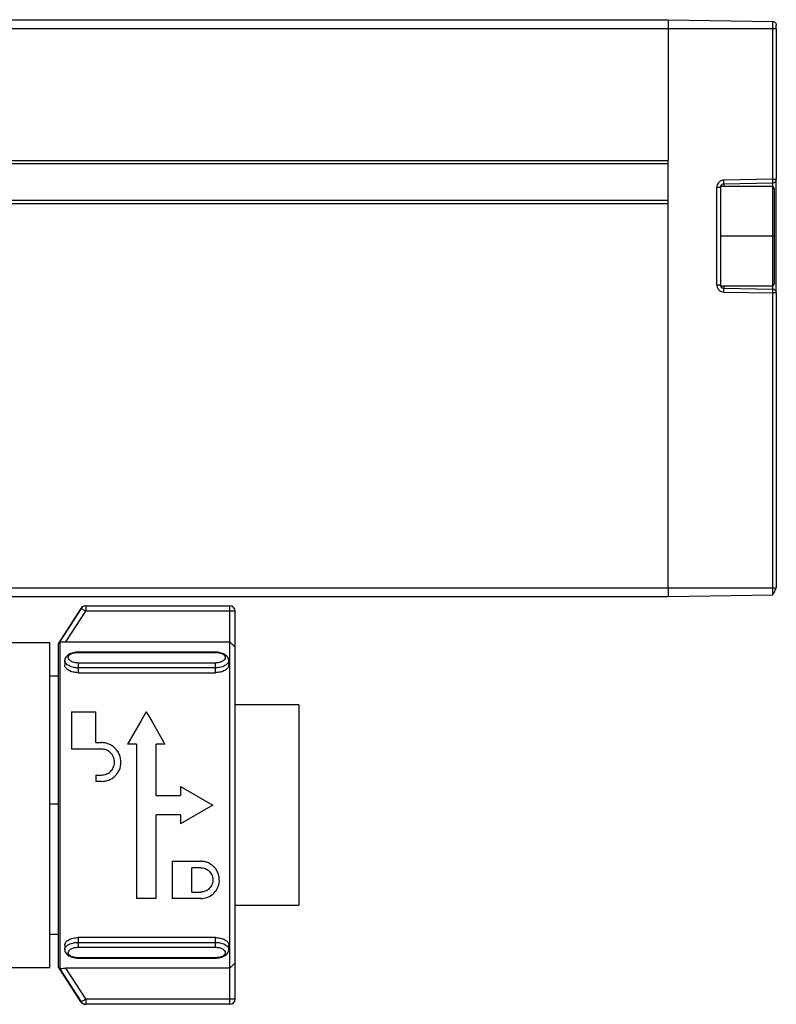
# Model space of a CAD drawing. Header units: millimetres. Extents: x -565 to 1730, y 407 to 731.
# Tile 26 of 26: x 1688 to 1730, y 546 to 600. Entities that reach past the tile are written whole.
import ezdxf

# ---------------------------------------------------------------- set-up
doc = ezdxf.new("R2010")
doc.units = ezdxf.units.MM

# ---------------------------------------------------------------- blocks, each defined once
blk = doc.blocks.new('Drawing View6')
at = {"color": 7, "linetype": 'Continuous', "lineweight": 25}
for p, q in [((-411.728, 40.045), (76.272, 40.045)), ((76.272, 40.045), (76.272, 39.545)), ((76.272, 40.045), (82.075, 39.944)), ((82.075, 39.545), (82.075, 39.944)), ((76.272, 39.545), (-411.728, 39.545)), ((76.272, 39.545), (76.272, 32.245)), ((82.075, 39.545), (76.272, 39.545)), ((82.075, 31.196), (82.075, 39.545)), ((82.272, 39.545), (82.257, 39.545)), ((82.272, 39.545), (82.272, 31.196)), ((-411.728, 32.245), (76.272, 32.245)), ((76.272, 29.845), (76.272, 32.245)), ((76.272, 32.045), (-411.728, 32.045)), ((82.075, 31.196), (79.368, 31.149)), ((82.075, 31.196), (82.272, 31.196)), ((82.272, 24.895), (82.272, 31.196)), ((78.975, 25.342), (78.975, 30.749)), ((79.172, 30.749), (78.975, 30.749)), ((79.172, 30.749), (79.172, 29.289)), ((82.072, 30.795), (79.179, 30.795)), ((79.368, 30.949), (82.075, 30.996)), ((79.368, 30.949), (79.368, 30.795)), ((82.172, 30.695), (82.072, 30.795)), ((82.072, 28.045), (82.072, 30.795)), ((82.075, 30.792), (82.075, 30.996)), ((82.172, 28.045), (82.172, 30.695)), ((-411.728, 30.045), (76.272, 30.045)), ((76.272, 29.845), (-411.728, 29.845)), ((76.272, 8.545), (76.272, 29.845)), ((79.172, 29.289), (79.172, 28.045)), ((79.172, 28.045), (79.172, 26.802)), ((82.072, 28.045), (79.172, 28.045)), ((82.072, 25.295), (82.072, 28.045)), ((82.072, 28.045), (82.172, 28.045)), ((82.172, 25.395), (82.172, 28.045)), ((79.172, 26.802), (79.172, 25.342)), ((78.975, 25.342), (79.172, 25.342)), ((79.177, 25.295), (82.072, 25.295)), ((79.368, 25.295), (79.368, 25.144)), ((79.368, 25.144), (79.368, 25.142)), ((82.075, 25.095), (79.368, 25.142)), ((82.072, 25.295), (82.172, 25.395)), ((82.075, 25.096), (82.075, 25.299)), ((79.368, 24.942), (82.075, 24.895)), ((82.075, 25.095), (82.075, 25.096)), ((82.075, 8.545), (82.075, 24.895)), ((82.272, 24.895), (82.075, 24.895)), ((82.272, 24.895), (82.272, 8.545)), ((-411.728, 8.545), (76.272, 8.545)), ((76.272, 8.545), (76.272, 8.045)), ((76.272, 8.545), (82.075, 8.545)), ((82.075, 8.147), (82.075, 8.545)), ((82.257, 8.545), (82.272, 8.545)), ((76.272, 8.045), (-411.728, 8.045)), ((82.075, 8.147), (76.272, 8.045)), ((43.723, 7.408), (42.452, 5.45)), ((43.738, 7.408), (42.549, 5.572)), ((42.888, 5.545), (43.99, 7.245)), ((43.99, 7.545), (43.99, 7.245)), ((43.99, 7.545), (51.971, 7.545)), ((51.971, 7.245), (43.99, 7.245)), ((51.971, 5.545), (51.971, 7.245)), ((51.971, 7.245), (51.971, 7.545)), ((52.272, 7.245), (51.971, 7.245)), ((52.272, 5.272), (52.272, 7.245)), ((42, 5.5), (32.023, 5.5)), ((42, -12.5), (42, 5.5)), ((42.549, 5.572), (42.549, -12.572)), ((42.888, 5.545), (51.971, 5.545)), ((42.452, 5.45), (42.452, -12.45)), ((51.172, 4.988), (43.572, 4.988)), ((43.572, 4.965), (51.172, 4.965)), ((52.272, -12.272), (52.272, 5.272)), ((42.822, 4.515), (42.822, 4.259)), ((51.172, 4.378), (43.572, 4.378)), ((51.922, 4.259), (51.922, 4.515)), ((51.172, 4.109), (43.572, 4.109)), ((43.572, 4.109), (43.572, 3.841)), ((43.572, 3.841), (51.172, 3.841)), ((51.172, 3.841), (51.172, 4.109)), ((42.452, 3.65), (42, 3.65)), ((43.205, 1.675), (43.205, -0.395)), ((43.205, 1.675), (44.555, 1.675)), ((44.555, -0.035), (44.555, 1.675)), ((47.345, 1.675), (47.043, 1.15)), ((47.345, 1.675), (47.646, 1.15)), ((55.8, 2.05), (52.272, 2.05)), ((55.8, 2.05), (55.8, -9.05)), ((47.043, 1.15), (46.31, -0.125)), ((47.646, 1.15), (48.38, -0.125)), ((44.861, -0.395), (43.205, -0.395)), ((44.555, -0.035), (44.861, -0.035)), ((46.805, -0.125), (46.31, -0.125)), ((46.805, -0.125), (46.805, -8.684)), ((48.38, -0.125), (47.885, -0.125)), ((47.885, -2.96), (47.885, -0.125)), ((44.555, -1.835), (44.555, -2.195)), ((44.555, -1.835), (44.861, -1.835)), ((44.861, -2.195), (44.555, -2.195)), ((49.235, -2.465), (49.235, -2.96)), ((49.235, -2.465), (51.035, -3.5)), ((47.885, -2.96), (49.235, -2.96)), ((42, -3.425), (42.452, -3.425)), ((51.035, -3.5), (49.235, -4.535)), ((49.235, -4.04), (47.885, -4.04)), ((47.885, -8.684), (47.885, -4.04)), ((49.235, -4.04), (49.235, -4.535)), ((48.785, -6.614), (50.36, -6.614)), ((48.785, -6.614), (48.785, -8.684)), ((50.36, -6.974), (49.865, -6.974)), ((49.865, -8.324), (49.865, -6.974)), ((47.885, -8.684), (46.805, -8.684)), ((50.36, -8.684), (48.785, -8.684)), ((49.865, -8.324), (50.36, -8.324)), ((52.272, -9.05), (55.8, -9.05)), ((42, -10.65), (42.452, -10.65)), ((51.172, -10.841), (43.572, -10.841)), ((43.572, -10.841), (43.572, -11.109)), ((51.172, -11.109), (51.172, -10.841)), ((42.822, -11.259), (42.822, -11.515)), ((43.572, -11.109), (51.172, -11.109)), ((43.572, -11.378), (51.172, -11.378)), ((51.922, -11.515), (51.922, -11.259)), ((51.172, -11.965), (43.572, -11.965)), ((43.572, -11.988), (51.172, -11.988)), ((32.023, -12.5), (42, -12.5)), ((43.723, -14.408), (42.452, -12.45)), ((51.971, -12.545), (42.888, -12.545)), ((43.99, -14.245), (42.888, -12.545)), ((51.971, -14.245), (51.971, -12.545)), ((52.272, -14.245), (52.272, -12.272)), ((42.549, -12.572), (43.738, -14.408)), ((43.99, -14.245), (51.971, -14.245)), ((51.971, -14.545), (43.99, -14.545))]:
    blk.add_line(p, q, dxfattribs=at)
at = {"color": 7, "linetype": 'Continuous', "lineweight": 25, "flags": 128}
for points in [[(43.723, 7.408), (43.723, 7.408), (43.724, 7.408), (43.725, 7.408), (43.727, 7.408), (43.729, 7.408), (43.732, 7.408), (43.735, 7.408), (43.738, 7.408)], [(43.99, 7.545), (43.986, 7.545), (43.983, 7.545), (43.981, 7.545), (43.979, 7.545), (43.977, 7.545), (43.976, 7.545), (43.975, 7.545), (43.975, 7.545)], [(43.738, -14.408), (43.735, -14.408), (43.732, -14.408), (43.729, -14.408), (43.727, -14.408), (43.725, -14.408), (43.724, -14.408), (43.723, -14.408), (43.723, -14.408)], [(43.975, -14.545), (43.975, -14.545), (43.976, -14.545), (43.977, -14.545), (43.979, -14.545), (43.981, -14.545), (43.983, -14.545), (43.986, -14.545), (43.99, -14.545)], [(43.99, -14.245), (43.99, -14.303), (43.99, -14.36), (43.99, -14.412), (43.99, -14.457), (43.99, -14.494), (43.99, -14.522), (43.99, -14.539), (43.99, -14.545)], [(51.971, -14.545), (51.971, -14.539), (51.971, -14.522), (51.971, -14.494), (51.971, -14.457), (51.971, -14.412), (51.971, -14.36), (51.971, -14.303), (51.971, -14.245)], [(51.971, -14.245), (52.03, -14.245), (52.086, -14.245), (52.138, -14.245), (52.184, -14.245), (52.221, -14.245), (52.249, -14.245), (52.266, -14.245), (52.272, -14.245)]]:
    blk.add_lwpolyline(points, dxfattribs=at)
at = {"color": 7, "linetype": 'Continuous', "lineweight": 25}
for centre, radius, start, end in [((76.503, 31.049), 2.867, 358.0016, 1.9984), ((79.209, 31.096), 2.867, 358.0016, 1.9984), ((82.072, 31.196), 0.2, 271, 0), ((76.503, 25.042), 2.867, 358.0016, 1.9984), ((79.209, 24.995), 2.867, 358.0016, 1.9984), ((82.072, 24.895), 0.2, 0, 89), ((43.975, 7.245), 0.3, 90.0001, 147.022), ((43.99, 7.245), 0.3, 90.008, 147.0866), ((51.971, 7.245), 0.3, 0, 90), ((43.975, -14.245), 0.3, 212.9782, 269.9999), ((43.99, -14.245), 0.3, 212.9133, 269.9915), ((51.971, -14.245), 0.3, 270, 0)]:
    blk.add_arc(centre, radius, start, end, dxfattribs=at)
for points in [[(82.075, 39.944), (82.101, 39.941), (82.153, 39.934), (82.217, 39.887), (82.263, 39.822), (82.269, 39.77), (82.272, 39.744)], [(43.99, 7.245), (43.957, 7.266), (43.893, 7.308), (43.811, 7.361), (43.752, 7.399), (43.743, 7.405), (43.738, 7.408)], [(51.971, 1.05), (51.971, 1.642), (51.971, 2.825), (51.971, 4.18), (51.971, 5.167), (51.971, 5.419), (51.971, 5.545)], [(43.572, 4.378), (43.572, 4.361), (43.572, 4.328), (43.572, 4.256), (43.572, 4.178), (43.572, 4.132), (43.572, 4.109)], [(51.172, 4.109), (51.172, 4.132), (51.172, 4.178), (51.172, 4.256), (51.172, 4.328), (51.172, 4.361), (51.172, 4.378)], [(51.971, -12.545), (51.971, -12.408), (51.971, -12.135), (51.971, -11.049), (51.971, -9.54), (51.971, -7.652), (51.971, -5.51), (51.971, -3.25), (51.971, -0.986), (51.971, 0.371), (51.971, 1.05)], [(43.572, -11.109), (43.572, -11.132), (43.572, -11.178), (43.572, -11.256), (43.572, -11.328), (43.572, -11.361), (43.572, -11.378)], [(51.172, -11.378), (51.172, -11.361), (51.172, -11.328), (51.172, -11.256), (51.172, -11.178), (51.172, -11.132), (51.172, -11.109)], [(43.738, -14.408), (43.743, -14.405), (43.752, -14.399), (43.811, -14.361), (43.893, -14.308), (43.957, -14.266), (43.99, -14.245)]]:
    blk.add_open_spline(points, degree=3, dxfattribs=at)
for points, knots in [([(82.257, 39.545), (82.257, 39.545), (82.252, 39.545), (82.216, 39.545), (82.153, 39.545), (82.101, 39.545), (82.075, 39.545)], [0, 0, 0, 0, 0.01669, 0.34446, 0.67223, 1, 1, 1, 1]), ([(82.257, 39.545), (82.259, 39.561), (82.264, 39.593), (82.268, 39.634), (82.27, 39.667), (82.271, 39.681), (82.271, 39.688)], [0, 0, 0, 0, 0.2611987, 0.5183346, 0.7662569, 1, 1, 1, 1]), ([(82.272, 39.687), (82.272, 39.703), (82.272, 39.737), (82.272, 39.742), (82.272, 39.744)], [0, 0, 0, 0, 0.496833, 1, 1, 1, 1]), ([(79.368, 31.149), (79.31, 31.14), (79.194, 31.123), (79.065, 31.016), (78.989, 30.886), (78.98, 30.794), (78.975, 30.749)], [0, 0, 0, 0, 0.279968, 0.559052, 0.779144, 1, 1, 1, 1]), ([(79.172, 30.749), (79.173, 30.769), (79.177, 30.814), (79.207, 30.867), (79.243, 30.904), (79.279, 30.928), (79.321, 30.945), (79.352, 30.947), (79.368, 30.949)], [0, 0, 0, 0, 0.200075, 0.432951, 0.562297, 0.699923, 0.845825, 1, 1, 1, 1]), ([(78.975, 25.342), (78.982, 25.284), (78.997, 25.168), (79.102, 25.037), (79.231, 24.958), (79.322, 24.947), (79.368, 24.942)], [0, 0, 0, 0, 0.279953, 0.559032, 0.779123, 1, 1, 1, 1]), ([(79.368, 25.142), (79.352, 25.143), (79.321, 25.146), (79.279, 25.163), (79.243, 25.187), (79.207, 25.224), (79.177, 25.276), (79.173, 25.321), (79.172, 25.342)], [0, 0, 0, 0, 0.154175, 0.300078, 0.437704, 0.56705, 0.799926, 1, 1, 1, 1]), ([(82.075, 8.175), (82.093, 8.194), (82.12, 8.224), (82.156, 8.29), (82.182, 8.344), (82.206, 8.401), (82.227, 8.455), (82.245, 8.504), (82.253, 8.532), (82.257, 8.545)], [0, 0, 0, 0, 0.271257, 0.408014, 0.541469, 0.669114, 0.788904, 0.899436, 1, 1, 1, 1]), ([(82.075, 8.545), (82.101, 8.545), (82.153, 8.545), (82.216, 8.545), (82.252, 8.545), (82.257, 8.545), (82.257, 8.545)], [0, 0, 0, 0, 0.329514, 0.659028, 0.988543, 1, 1, 1, 1]), ([(43.92, 7.539), (43.912, 7.538), (43.868, 7.529), (43.802, 7.494), (43.746, 7.448), (43.732, 7.418), (43.73, 7.414)], [0, 0, 0, 0, 0.105865, 0.575259, 0.944303, 1, 1, 1, 1]), ([(43.979, 7.545), (43.978, 7.545), (43.976, 7.545), (43.975, 7.545), (43.975, 7.545)], [0, 0, 0, 0, 0.561264, 1, 1, 1, 1]), ([(42.549, 5.572), (42.55, 5.571), (42.552, 5.568), (42.57, 5.563), (42.597, 5.559), (42.649, 5.553), (42.745, 5.547), (42.837, 5.546), (42.888, 5.545)], [0, 0, 0, 0, 0.107501, 0.216773, 0.329067, 0.445533, 0.688981, 1, 1, 1, 1]), ([(51.971, 5.545), (52.007, 5.51), (52.072, 5.445), (52.158, 5.364), (52.221, 5.307), (52.264, 5.273), (52.269, 5.272), (52.272, 5.272)], [0, 0, 0, 0, 0.2675502, 0.4924101, 0.6717368, 0.8445924, 1, 1, 1, 1]), ([(43.572, 4.987), (43.527, 4.984), (43.436, 4.979), (43.298, 4.951), (43.168, 4.908), (43.049, 4.85), (42.951, 4.779), (42.877, 4.697), (42.83, 4.606), (42.824, 4.543), (42.822, 4.511)], [0, 0, 0, 0, 0.117549, 0.238129, 0.361417, 0.486909, 0.614053, 0.742295, 0.871102, 1, 1, 1, 1]), ([(43.572, 4.378), (43.499, 4.383), (43.354, 4.393), (43.171, 4.467), (43.05, 4.569), (43.007, 4.686), (43.05, 4.799), (43.171, 4.89), (43.354, 4.953), (43.499, 4.961), (43.572, 4.965)], [0, 0, 0, 0, 0.1241105, 0.2487374, 0.374114, 0.5000014, 0.6258894, 0.7512656, 0.8758944, 1, 1, 1, 1]), ([(43.572, 4.985), (43.572, 4.986), (43.572, 4.99), (43.572, 4.976), (43.572, 4.965)], [0, 0, 0, 0, 0.229785, 1, 1, 1, 1]), ([(51.921, 4.511), (51.919, 4.543), (51.913, 4.606), (51.866, 4.697), (51.792, 4.779), (51.694, 4.85), (51.575, 4.908), (51.445, 4.951), (51.307, 4.979), (51.216, 4.984), (51.172, 4.987)], [0, 0, 0, 0, 0.128898, 0.257705, 0.385947, 0.513091, 0.638583, 0.761871, 0.882451, 1, 1, 1, 1]), ([(51.172, 4.965), (51.172, 4.976), (51.172, 4.99), (51.172, 4.986), (51.172, 4.985)], [0, 0, 0, 0, 0.7702147, 1, 1, 1, 1]), ([(51.172, 4.965), (51.244, 4.961), (51.389, 4.953), (51.572, 4.89), (51.693, 4.799), (51.736, 4.686), (51.693, 4.569), (51.572, 4.467), (51.389, 4.393), (51.244, 4.383), (51.172, 4.378)], [0, 0, 0, 0, 0.124106, 0.248734, 0.374111, 0.499999, 0.625886, 0.751263, 0.875889, 1, 1, 1, 1]), ([(43.572, 4.109), (43.487, 4.114), (43.349, 4.121), (43.172, 4.17), (43.036, 4.228), (42.931, 4.302), (42.843, 4.397), (42.83, 4.469), (42.822, 4.513)], [0, 0, 0, 0, 0.2159, 0.349804, 0.500724, 0.651695, 0.785583, 1, 1, 1, 1]), ([(51.921, 4.514), (51.913, 4.469), (51.9, 4.397), (51.813, 4.302), (51.707, 4.228), (51.572, 4.17), (51.394, 4.121), (51.256, 4.114), (51.172, 4.109)], [0, 0, 0, 0, 0.214183, 0.348127, 0.499119, 0.650166, 0.784138, 1, 1, 1, 1]), ([(43.572, 3.841), (43.474, 3.847), (43.279, 3.861), (43.026, 3.962), (42.87, 4.1), (42.803, 4.21), (42.822, 4.259), (42.822, 4.259)], [0, 0, 0, 0, 0.248209, 0.49872, 0.749553, 0.999744, 1, 1, 1, 1]), ([(51.922, 4.259), (51.91, 4.207), (51.888, 4.103), (51.714, 3.962), (51.466, 3.861), (51.269, 3.847), (51.172, 3.841)], [0, 0, 0, 0, 0.24881, 0.500088, 0.751214, 1, 1, 1, 1]), ([(44.861, -2.195), (45.001, -2.179), (45.283, -2.147), (45.64, -1.901), (45.88, -1.549), (45.969, -1.127), (45.889, -0.701), (45.688, -0.395), (45.464, -0.21), (45.272, -0.11), (45.069, -0.047), (44.93, -0.039), (44.861, -0.035)], [0, 0, 0, 0, 0.121448, 0.244354, 0.365558, 0.490812, 0.619933, 0.749513, 0.814767, 0.878969, 0.93978, 1, 1, 1, 1]), ([(44.861, -1.835), (44.952, -1.825), (45.134, -1.805), (45.367, -1.65), (45.504, -1.462), (45.567, -1.282), (45.584, -1.15), (45.577, -1.001), (45.539, -0.851), (45.46, -0.707), (45.364, -0.594), (45.252, -0.506), (45.087, -0.419), (44.95, -0.405), (44.861, -0.395)], [0, 0, 0, 0, 0.1183603, 0.2362601, 0.3558014, 0.4209891, 0.489679, 0.5345885, 0.622748, 0.6959858, 0.7557941, 0.8218531, 0.8845413, 1, 1, 1, 1]), ([(50.36, -8.684), (50.477, -8.672), (50.725, -8.647), (51.059, -8.444), (51.313, -8.123), (51.425, -7.704), (51.364, -7.336), (51.231, -7.076), (51.096, -6.913), (50.934, -6.779), (50.752, -6.685), (50.558, -6.625), (50.426, -6.618), (50.36, -6.614)], [0, 0, 0, 0, 0.101914, 0.214829, 0.346939, 0.490821, 0.631706, 0.697116, 0.762183, 0.823721, 0.884692, 0.942289, 1, 1, 1, 1]), ([(50.36, -6.974), (50.402, -6.977), (50.487, -6.981), (50.651, -7.031), (50.838, -7.149), (50.993, -7.364), (51.051, -7.626), (51.009, -7.897), (50.88, -8.097), (50.733, -8.218), (50.613, -8.279), (50.487, -8.318), (50.402, -8.322), (50.36, -8.324)], [0, 0, 0, 0, 0.056584, 0.113199, 0.228949, 0.352882, 0.480242, 0.616196, 0.758031, 0.82278, 0.886406, 0.943414, 1, 1, 1, 1]), ([(42.822, -11.259), (42.833, -11.207), (42.855, -11.103), (43.029, -10.962), (43.277, -10.861), (43.474, -10.847), (43.572, -10.841)], [0, 0, 0, 0, 0.249186, 0.49919, 0.751586, 1, 1, 1, 1]), ([(51.172, -10.841), (51.269, -10.847), (51.466, -10.861), (51.715, -10.962), (51.888, -11.103), (51.91, -11.207), (51.922, -11.259)], [0, 0, 0, 0, 0.249139, 0.500267, 0.751369, 1, 1, 1, 1]), ([(42.822, -11.515), (42.83, -11.471), (42.843, -11.398), (42.93, -11.302), (43.036, -11.228), (43.171, -11.17), (43.349, -11.121), (43.487, -11.114), (43.572, -11.109)], [0, 0, 0, 0, 0.215373, 0.34906, 0.499747, 0.650815, 0.784688, 1, 1, 1, 1]), ([(43.572, -11.965), (43.499, -11.961), (43.354, -11.953), (43.171, -11.89), (43.05, -11.799), (43.007, -11.686), (43.05, -11.569), (43.171, -11.467), (43.354, -11.393), (43.499, -11.383), (43.572, -11.378)], [0, 0, 0, 0, 0.124111, 0.248737, 0.374114, 0.500001, 0.625889, 0.751266, 0.875894, 1, 1, 1, 1]), ([(51.172, -11.109), (51.256, -11.114), (51.394, -11.121), (51.572, -11.17), (51.707, -11.228), (51.813, -11.302), (51.9, -11.397), (51.913, -11.469), (51.921, -11.514)], [0, 0, 0, 0, 0.2156767, 0.3496765, 0.5008324, 0.651862, 0.7858213, 1, 1, 1, 1]), ([(51.172, -11.378), (51.244, -11.383), (51.389, -11.393), (51.572, -11.467), (51.693, -11.569), (51.736, -11.686), (51.693, -11.799), (51.572, -11.89), (51.389, -11.953), (51.244, -11.961), (51.172, -11.965)], [0, 0, 0, 0, 0.1241056, 0.2487344, 0.3741106, 0.4999986, 0.625886, 0.7512626, 0.8758895, 1, 1, 1, 1]), ([(42.822, -11.511), (42.824, -11.543), (42.83, -11.606), (42.877, -11.697), (42.951, -11.779), (43.049, -11.85), (43.168, -11.908), (43.298, -11.951), (43.436, -11.979), (43.527, -11.984), (43.572, -11.987)], [0, 0, 0, 0, 0.128896, 0.257701, 0.385944, 0.513088, 0.638581, 0.761863, 0.88245, 1, 1, 1, 1]), ([(43.572, -11.965), (43.572, -11.976), (43.572, -11.99), (43.572, -11.986), (43.572, -11.985)], [0, 0, 0, 0, 0.770215, 1, 1, 1, 1]), ([(51.172, -11.987), (51.216, -11.984), (51.307, -11.979), (51.445, -11.951), (51.575, -11.908), (51.694, -11.85), (51.792, -11.779), (51.866, -11.697), (51.913, -11.606), (51.919, -11.543), (51.921, -11.511)], [0, 0, 0, 0, 0.11755, 0.238137, 0.361419, 0.486912, 0.614056, 0.742299, 0.871104, 1, 1, 1, 1]), ([(51.172, -11.985), (51.172, -11.986), (51.172, -11.99), (51.172, -11.976), (51.172, -11.965)], [0, 0, 0, 0, 0.229785, 1, 1, 1, 1]), ([(42.549, -12.572), (42.55, -12.571), (42.552, -12.568), (42.57, -12.563), (42.597, -12.559), (42.651, -12.553), (42.748, -12.546), (42.84, -12.545), (42.888, -12.545)], [0, 0, 0, 0, 0.107534, 0.215501, 0.32879, 0.444966, 0.704581, 1, 1, 1, 1]), ([(52.272, -12.272), (52.27, -12.272), (52.266, -12.271), (52.235, -12.296), (52.179, -12.345), (52.087, -12.43), (52.013, -12.504), (51.971, -12.545)], [0, 0, 0, 0, 0.131935, 0.273337, 0.43979, 0.689197, 1, 1, 1, 1]), ([(43.741, -14.429), (43.749, -14.439), (43.77, -14.469), (43.815, -14.501), (43.865, -14.525), (43.899, -14.536), (43.914, -14.539), (43.916, -14.539)], [0, 0, 0, 0, 0.188762, 0.507805, 0.773763, 0.985169, 1, 1, 1, 1]), ([(43.916, -14.539), (43.925, -14.541), (43.941, -14.543), (43.959, -14.545), (43.967, -14.545), (43.969, -14.545), (43.971, -14.545), (43.973, -14.545), (43.974, -14.545), (43.974, -14.545), (43.976, -14.545), (43.977, -14.545)], [0, 0, 0, 0, 0.122053, 0.201786, 0.222392, 0.237421, 0.256083, 0.289086, 0.371552, 0.720676, 1, 1, 1, 1])]:
    blk.add_open_spline(points, degree=3, knots=knots, dxfattribs=at)

msp = doc.modelspace()

# ---------------------------------------------------------------- block references
at = {"color": 7, "linetype": 'Continuous', "lineweight": 25}
msp.add_blockref('Drawing View6', (1647.819, 560.2), dxfattribs=at)

doc.saveas('drawing.dxf')
